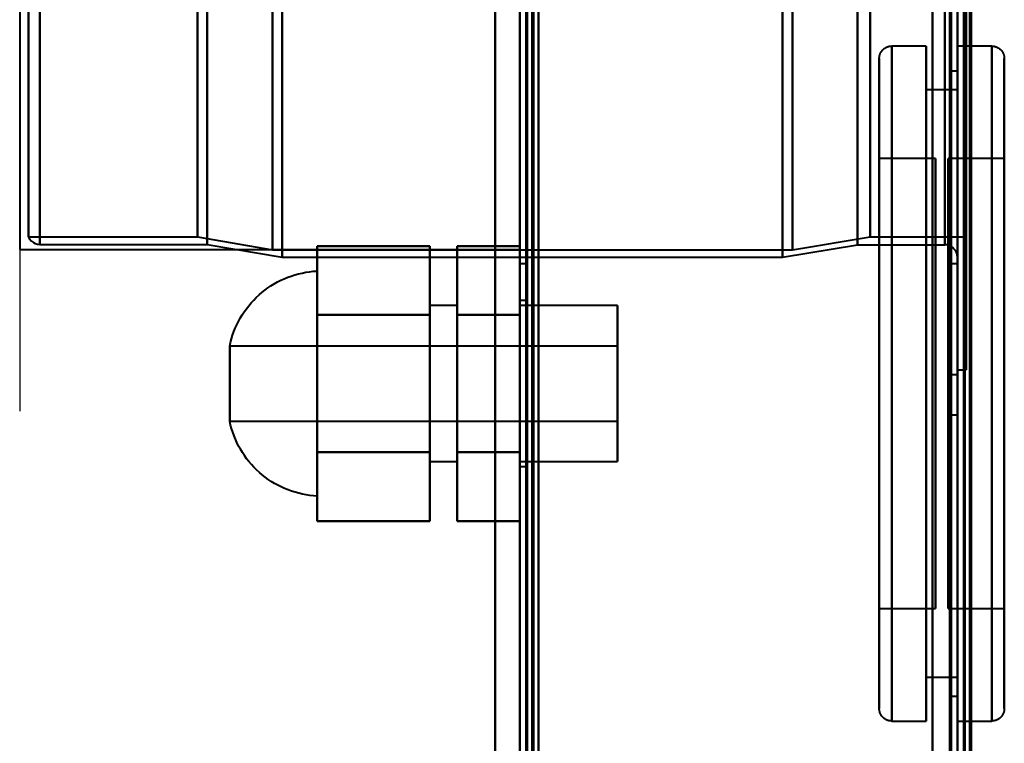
# Model space of a CAD drawing. Header units: millimetres. Extents: x -1087 to 1688, y -120 to 1010.
# Tile 24 of 86: x -573 to -494, y 548 to 606. Entities that reach past the tile are written whole.
import ezdxf

# ---------------------------------------------------------------- set-up
doc = ezdxf.new("R2010")
doc.units = ezdxf.units.MM
doc.layers.add('A-GENM', color=13, linetype='Continuous', lineweight=40)
doc.layers.add('G-IMPT', color=8, linetype='Continuous', lineweight=40)

# ---------------------------------------------------------------- blocks, each defined once
blk = doc.blocks.new('Maintenance r21 - Maintenance r21-751643-Arrière')
at = {"layer": 'A-GENM'}
for p, q in [((-535, 1.653), (-535, 939.653)), ((-535, 939.653), (-535, 1.653))]:
    blk.add_line(p, q, dxfattribs=at)
blk = doc.blocks.new('NEXA 700 CALQUES_dwg-751640-Arrière')
at = {"layer": 'G-IMPT'}
for p, q in [((-532.53, 937.272), (-532.53, 129.472)), ((-533.03, 902.772), (-533.03, 128.972)), ((-498.03, 902.772), (-498.03, 128.972)), ((-498.03, 129.472), (-498.03, 902.272)), ((-498.03, 839.372), (-498.03, 587.372)), ((-499.03, 588.372), (-499.03, 838.372)), ((-497.33, 837.746), (-497.33, 588.998)), ((-497.33, 837.746), (-497.33, 588.998)), ((-572.33, 588.998), (-572.33, 713.372)), ((-572.33, 713.372), (-572.33, 588.998)), ((-571.418, 588.407), (-571.418, 713.372)), ((-571.418, 713.372), (-571.418, 588.407)), ((-558.803, 588.998), (-558.803, 713.372)), ((-558.803, 713.372), (-558.803, 588.998)), ((-558.03, 713.372), (-558.03, 588.407)), ((-558.03, 588.407), (-558.03, 713.372)), ((-552.803, 587.964), (-552.803, 713.372)), ((-552.803, 713.372), (-552.803, 587.964)), ((-552.03, 713.372), (-552.03, 587.372)), ((-552.03, 587.372), (-552.03, 713.372)), ((-533.03, 713.372), (-533.03, 586.872)), ((-533.03, 586.872), (-533.03, 713.372)), ((-532.53, 586.872), (-532.53, 713.372)), ((-532.53, 713.372), (-532.53, 586.872)), ((-512.03, 713.372), (-512.03, 587.372)), ((-512.03, 587.372), (-512.03, 713.372)), ((-511.228, 587.964), (-511.228, 713.372)), ((-511.228, 713.372), (-511.228, 587.964)), ((-506.03, 713.372), (-506.03, 588.372)), ((-506.03, 588.372), (-506.03, 713.372)), ((-505.02, 588.998), (-505.02, 713.372)), ((-505.02, 713.372), (-505.02, 588.998)), ((-499.03, 713.372), (-499.03, 588.372)), ((-499.03, 588.372), (-499.03, 713.372)), ((-498.53, 713.372), (-498.53, 586.872)), ((-498.53, 586.872), (-498.53, 713.372)), ((-498.03, 713.372), (-498.03, 587.372)), ((-498.03, 713.372), (-498.03, 586.872)), ((-498.03, 587.372), (-498.03, 713.372)), ((-498.03, 578.372), (-498.03, 713.372)), ((-498.03, 713.372), (-498.03, 578.372)), ((-498.03, 586.872), (-498.03, 713.372)), ((-497.33, 588.998), (-497.33, 713.372)), ((-497.33, 588.998), (-497.33, 713.372)), ((-497.33, 578.372), (-497.33, 713.372)), ((-497.33, 713.372), (-497.33, 578.372)), ((-500.53, 604.272), (-503.28, 604.272)), ((-503.28, 604.272), (-503.28, 577.272)), ((-503.28, 604.272), (-503.28, 550.272)), ((-503.28, 577.272), (-503.28, 604.272)), ((-500.53, 604.272), (-500.53, 577.272)), ((-500.53, 577.272), (-500.53, 604.272)), ((-495.28, 604.272), (-498.03, 604.272)), ((-498.03, 577.272), (-498.03, 604.272)), ((-498.03, 604.272), (-498.03, 550.272)), ((-498.03, 604.272), (-498.03, 550.272)), ((-495.28, 550.272), (-495.28, 604.272)), ((-495.28, 550.272), (-495.28, 604.272)), ((-495.28, 604.272), (-495.28, 577.272)), ((-495.28, 604.272), (-495.28, 577.272)), ((-504.28, 603.272), (-504.28, 577.272)), ((-504.28, 577.272), (-504.28, 603.272)), ((-504.28, 551.272), (-504.28, 603.272)), ((-494.28, 577.272), (-494.28, 603.272)), ((-494.28, 603.272), (-494.28, 577.272)), ((-494.28, 603.272), (-494.28, 551.272)), ((-498.03, 602.272), (-498.53, 602.272)), ((-498.53, 602.272), (-498.53, 577.272)), ((-498.53, 577.272), (-498.53, 602.272)), ((-498.03, 602.272), (-498.03, 577.272)), ((-498.03, 577.272), (-498.03, 602.272)), ((-498.03, 600.772), (-500.53, 600.772)), ((-500.53, 600.772), (-500.53, 577.272)), ((-500.53, 577.272), (-500.53, 600.772)), ((-498.03, 600.772), (-498.03, 577.272)), ((-498.03, 577.272), (-498.03, 600.772)), ((-499.78, 595.272), (-504.28, 595.272)), ((-504.28, 595.272), (-504.28, 577.272)), ((-504.28, 559.272), (-504.28, 595.272)), ((-504.28, 559.272), (-504.28, 595.272)), ((-499.78, 595.272), (-499.78, 559.272)), ((-499.78, 595.272), (-499.78, 559.272)), ((-499.78, 577.272), (-499.78, 595.272)), ((-494.28, 595.272), (-498.78, 595.272)), ((-498.78, 577.272), (-498.78, 595.272)), ((-498.78, 595.272), (-498.78, 577.272)), ((-494.28, 577.272), (-494.28, 595.272)), ((-494.28, 595.272), (-494.28, 577.272)), ((-572.33, 588.998), (-558.803, 588.998)), ((-571.418, 588.407), (-558.03, 588.407)), ((-558.803, 588.998), (-552.803, 587.964)), ((-558.03, 588.407), (-552.03, 587.372)), ((-512.03, 587.372), (-506.03, 588.372)), ((-511.228, 587.964), (-505.02, 588.998)), ((-506.03, 588.372), (-499.03, 588.372)), ((-505.02, 588.998), (-497.33, 588.998)), ((-552.803, 587.964), (-511.228, 587.964)), ((-552.03, 587.372), (-512.03, 587.372)), ((-533.03, 586.872), (-532.53, 586.872)), ((-498.53, 586.872), (-498.03, 586.872)), ((-549.23, 586.272), (-549.23, 568.272)), ((-549.23, 586.272), (-549.23, 577.272)), ((-549.23, 577.272), (-549.23, 586.272)), ((-532.53, 583.922), (-533.03, 583.922)), ((-533.03, 577.272), (-533.03, 583.922)), ((-533.03, 583.922), (-533.03, 577.272)), ((-532.53, 577.272), (-532.53, 583.922)), ((-532.53, 583.922), (-532.53, 577.272)), ((-538.03, 583.522), (-540.23, 583.522)), ((-540.23, 583.522), (-540.23, 577.272)), ((-540.23, 577.272), (-540.23, 583.522)), ((-538.03, 583.522), (-538.03, 577.272)), ((-538.03, 577.272), (-538.03, 583.522)), ((-525.23, 583.522), (-533.03, 583.522)), ((-533.03, 577.272), (-533.03, 583.522)), ((-533.03, 583.522), (-533.03, 571.022)), ((-533.03, 583.522), (-533.03, 571.022)), ((-525.23, 571.022), (-525.23, 583.522)), ((-525.23, 571.022), (-525.23, 583.522)), ((-525.23, 583.522), (-525.23, 577.272)), ((-525.23, 580.272), (-556.23, 580.272)), ((-556.23, 574.272), (-556.23, 580.272)), ((-556.23, 577.272), (-556.23, 580.272)), ((-556.23, 580.272), (-556.23, 577.272)), ((-525.23, 577.272), (-525.23, 580.272)), ((-525.23, 580.272), (-525.23, 577.272)), ((-498.03, 578.372), (-497.33, 578.372)), ((-556.23, 574.272), (-556.23, 577.272)), ((-556.23, 577.272), (-556.23, 574.272)), ((-549.23, 577.272), (-549.23, 568.272)), ((-549.23, 568.272), (-549.23, 577.272)), ((-540.23, 577.272), (-540.23, 571.022)), ((-540.23, 571.022), (-540.23, 577.272)), ((-538.03, 577.272), (-538.03, 571.022)), ((-538.03, 571.022), (-538.03, 577.272)), ((-533.03, 571.022), (-533.03, 577.272)), ((-533.03, 571.022), (-533.03, 577.272)), ((-533.03, 570.622), (-533.03, 577.272)), ((-533.03, 577.272), (-533.03, 570.622)), ((-532.53, 570.622), (-532.53, 577.272)), ((-532.53, 577.272), (-532.53, 570.622)), ((-525.23, 574.272), (-525.23, 577.272)), ((-525.23, 577.272), (-525.23, 574.272)), ((-525.23, 577.272), (-525.23, 571.022)), ((-525.23, 577.272), (-525.23, 571.022)), ((-504.28, 577.272), (-504.28, 559.272)), ((-504.28, 577.272), (-504.28, 559.272)), ((-504.28, 577.272), (-504.28, 551.272)), ((-504.28, 551.272), (-504.28, 577.272)), ((-503.28, 577.272), (-503.28, 550.272)), ((-503.28, 550.272), (-503.28, 577.272)), ((-500.53, 577.272), (-500.53, 550.272)), ((-500.53, 550.272), (-500.53, 577.272)), ((-500.53, 577.272), (-500.53, 553.772)), ((-500.53, 553.772), (-500.53, 577.272)), ((-499.78, 559.272), (-499.78, 577.272)), ((-499.78, 559.272), (-499.78, 577.272)), ((-498.78, 559.272), (-498.78, 577.272)), ((-498.78, 577.272), (-498.78, 559.272)), ((-498.03, 577.972), (-498.53, 577.972)), ((-498.53, 577.972), (-498.53, 576.372)), ((-498.53, 576.372), (-498.53, 577.972)), ((-498.53, 577.272), (-498.53, 552.272)), ((-498.53, 552.272), (-498.53, 577.272)), ((-498.03, 576.372), (-498.03, 577.972)), ((-498.03, 577.972), (-498.03, 576.372)), ((-498.03, 577.272), (-498.03, 553.772)), ((-498.03, 577.272), (-498.03, 552.272)), ((-498.03, 553.772), (-498.03, 577.272)), ((-498.03, 552.272), (-498.03, 577.272)), ((-498.03, 550.272), (-498.03, 577.272)), ((-498.03, 550.272), (-498.03, 577.272)), ((-495.28, 577.272), (-495.28, 550.272)), ((-494.28, 559.272), (-494.28, 577.272)), ((-494.28, 551.272), (-494.28, 577.272)), ((-494.28, 577.272), (-494.28, 559.272)), ((-494.28, 577.272), (-494.28, 551.272)), ((-498.53, 576.372), (-498.53, 574.772)), ((-498.53, 574.772), (-498.53, 576.372)), ((-498.03, 574.772), (-498.03, 576.372)), ((-498.03, 576.372), (-498.03, 574.772)), ((-556.23, 574.272), (-525.23, 574.272)), ((-498.53, 574.772), (-498.03, 574.772)), ((-540.23, 571.022), (-538.03, 571.022)), ((-533.03, 571.022), (-525.23, 571.022)), ((-533.03, 570.622), (-532.53, 570.622)), ((-504.28, 559.272), (-499.78, 559.272)), ((-498.78, 559.272), (-494.28, 559.272)), ((-500.53, 553.772), (-498.03, 553.772)), ((-498.53, 552.272), (-498.03, 552.272)), ((-503.28, 550.272), (-500.53, 550.272)), ((-498.03, 550.272), (-495.28, 550.272))]:
    blk.add_line(p, q, dxfattribs=at)
at = {"layer": 'G-IMPT', "flags": 128}
for points in [[(-533.03, 128.972), (-533.03, 331.172), (-533.03, 533.372), (-533.03, 735.572), (-533.03, 937.772)], [(-533.03, 937.772), (-533.03, 735.572), (-533.03, 533.372), (-533.03, 331.172), (-533.03, 128.972)], [(-532.53, 128.972), (-532.53, 331.172), (-532.53, 533.372), (-532.53, 735.572), (-532.53, 937.772)], [(-532.53, 937.272), (-532.53, 735.322), (-532.53, 533.372), (-532.53, 331.422), (-532.53, 129.472)], [(-532.53, 129.472), (-532.53, 331.422), (-532.53, 533.372), (-532.53, 735.322), (-532.53, 937.272)], [(-532.53, 937.272), (-532.53, 735.322), (-532.53, 533.372), (-532.53, 331.422), (-532.53, 129.472)], [(-532.53, 129.472), (-532.53, 331.422), (-532.53, 533.372), (-532.53, 735.322), (-532.53, 937.272)], [(-532.53, 937.272), (-532.53, 735.322), (-532.53, 533.372), (-532.53, 331.422), (-532.53, 129.472)], [(-532.53, 129.472), (-532.53, 331.422), (-532.53, 533.372), (-532.53, 735.322), (-532.53, 937.272)], [(-532.43, 937.772), (-532.43, 735.572), (-532.43, 533.372), (-532.43, 331.172), (-532.43, 128.972)], [(-532.43, 128.972), (-532.43, 331.172), (-532.43, 533.372), (-532.43, 735.572), (-532.43, 937.772)], [(-532.43, 937.772), (-532.43, 735.572), (-532.43, 533.372), (-532.43, 331.172), (-532.43, 128.972)], [(-532.03, 937.272), (-532.03, 735.322), (-532.03, 533.372), (-532.03, 331.422), (-532.03, 129.472)], [(-532.03, 129.472), (-532.03, 331.422), (-532.03, 533.372), (-532.03, 735.322), (-532.03, 937.272)], [(-532.03, 937.272), (-532.03, 735.322), (-532.03, 533.372), (-532.03, 331.422), (-532.03, 129.472)], [(-531.93, 129.472), (-531.93, 331.422), (-531.93, 533.372), (-531.93, 735.322), (-531.93, 937.272)], [(-531.93, 937.272), (-531.93, 735.322), (-531.93, 533.372), (-531.93, 331.422), (-531.93, 129.472)], [(-531.93, 129.472), (-531.93, 331.422), (-531.93, 533.372), (-531.93, 735.322), (-531.93, 937.272)], [(-533.03, 902.772), (-533.03, 709.322), (-533.03, 515.872), (-533.03, 322.422), (-533.03, 128.972)], [(-533.03, 128.972), (-533.03, 322.422), (-533.03, 515.872), (-533.03, 709.322), (-533.03, 902.772)], [(-532.53, 902.772), (-532.53, 709.322), (-532.53, 515.872), (-532.53, 322.422), (-532.53, 128.972)], [(-532.43, 128.972), (-532.43, 322.422), (-532.43, 515.872), (-532.43, 709.322), (-532.43, 902.772)], [(-532.43, 902.772), (-532.43, 709.322), (-532.43, 515.872), (-532.43, 322.422), (-532.43, 128.972)], [(-532.43, 128.972), (-532.43, 322.422), (-532.43, 515.872), (-532.43, 709.322), (-532.43, 902.772)], [(-500.03, 128.972), (-500.03, 322.422), (-500.03, 515.872), (-500.03, 709.322), (-500.03, 902.772)], [(-500.03, 902.772), (-500.03, 709.322), (-500.03, 515.872), (-500.03, 322.422), (-500.03, 128.972)], [(-500.03, 128.972), (-500.03, 322.422), (-500.03, 515.872), (-500.03, 709.322), (-500.03, 902.772)], [(-500.03, 902.772), (-500.03, 709.322), (-500.03, 515.872), (-500.03, 322.422), (-500.03, 128.972)], [(-498.03, 902.772), (-498.03, 709.322), (-498.03, 515.872), (-498.03, 322.422), (-498.03, 128.972)], [(-498.03, 128.972), (-498.03, 322.422), (-498.03, 515.872), (-498.03, 709.322), (-498.03, 902.772)], [(-497.53, 902.772), (-497.53, 709.322), (-497.53, 515.872), (-497.53, 322.422), (-497.53, 128.972)], [(-497.43, 902.772), (-497.43, 709.322), (-497.43, 515.872), (-497.43, 322.422), (-497.43, 128.972)], [(-497.43, 128.972), (-497.43, 322.422), (-497.43, 515.872), (-497.43, 709.322), (-497.43, 902.772)], [(-497.43, 128.972), (-497.43, 322.422), (-497.43, 515.872), (-497.43, 709.322), (-497.43, 902.772)], [(-531.53, 129.472), (-531.53, 322.672), (-531.53, 515.872), (-531.53, 709.072), (-531.53, 902.272)], [(-531.53, 902.272), (-531.53, 709.072), (-531.53, 515.872), (-531.53, 322.672), (-531.53, 129.472)], [(-531.53, 129.472), (-531.53, 322.672), (-531.53, 515.872), (-531.53, 709.072), (-531.53, 902.272)], [(-531.53, 902.272), (-531.53, 709.072), (-531.53, 515.872), (-531.53, 322.672), (-531.53, 129.472)], [(-500.03, 902.272), (-500.03, 709.072), (-500.03, 515.872), (-500.03, 322.672), (-500.03, 129.472)], [(-500.03, 129.472), (-500.03, 322.672), (-500.03, 515.872), (-500.03, 709.072), (-500.03, 902.272)], [(-500.03, 129.472), (-500.03, 322.672), (-500.03, 515.872), (-500.03, 709.072), (-500.03, 902.272)], [(-500.03, 902.272), (-500.03, 709.072), (-500.03, 515.872), (-500.03, 322.672), (-500.03, 129.472)], [(-498.63, 129.472), (-498.63, 322.672), (-498.63, 515.872), (-498.63, 709.072), (-498.63, 902.272)], [(-498.63, 902.272), (-498.63, 709.072), (-498.63, 515.872), (-498.63, 322.672), (-498.63, 129.472)], [(-498.63, 902.272), (-498.63, 709.072), (-498.63, 515.872), (-498.63, 322.672), (-498.63, 129.472)], [(-498.63, 129.472), (-498.63, 322.672), (-498.63, 515.872), (-498.63, 709.072), (-498.63, 902.272)], [(-498.63, 129.472), (-498.63, 322.672), (-498.63, 515.872), (-498.63, 709.072), (-498.63, 902.272)], [(-498.63, 902.272), (-498.63, 709.072), (-498.63, 515.872), (-498.63, 322.672), (-498.63, 129.472)], [(-498.53, 129.472), (-498.53, 322.672), (-498.53, 515.872), (-498.53, 709.072), (-498.53, 902.272)], [(-498.53, 902.272), (-498.53, 709.072), (-498.53, 515.872), (-498.53, 322.672), (-498.53, 129.472)], [(-498.03, 902.272), (-498.03, 717.047), (-498.03, 531.822), (-498.03, 346.597), (-498.03, 161.372)], [(-498.03, 902.272), (-498.03, 709.072), (-498.03, 515.872), (-498.03, 322.672), (-498.03, 129.472)], [(-498.03, 161.372), (-498.03, 346.597), (-498.03, 531.822), (-498.03, 717.047), (-498.03, 902.272)], [(-498.03, 129.472), (-498.03, 322.672), (-498.03, 515.872), (-498.03, 709.072), (-498.03, 902.272)], [(-498.03, 902.272), (-498.03, 709.072), (-498.03, 515.872), (-498.03, 322.672), (-498.03, 129.472)], [(-498.03, 129.472), (-498.03, 322.672), (-498.03, 515.872), (-498.03, 709.072), (-498.03, 902.272)], [(-497.53, 129.472), (-497.53, 322.672), (-497.53, 515.872), (-497.53, 709.072), (-497.53, 902.272)], [(-497.53, 902.272), (-497.53, 709.072), (-497.53, 515.872), (-497.53, 322.672), (-497.53, 129.472)], [(-497.53, 129.472), (-497.53, 322.672), (-497.53, 515.872), (-497.53, 709.072), (-497.53, 902.272)], [(-497.53, 902.272), (-497.53, 709.072), (-497.53, 515.872), (-497.53, 322.672), (-497.53, 129.472)], [(-497.53, 129.472), (-497.53, 322.672), (-497.53, 515.872), (-497.53, 709.072), (-497.53, 902.272)], [(-497.53, 902.272), (-497.53, 709.072), (-497.53, 515.872), (-497.53, 322.672), (-497.53, 129.472)], [(-497.03, 129.372), (-497.03, 322.622), (-497.03, 515.872), (-497.03, 709.122), (-497.03, 902.372)], [(-497.03, 902.372), (-497.03, 709.122), (-497.03, 515.872), (-497.03, 322.622), (-497.03, 129.372)], [(-497.03, 902.272), (-497.03, 709.072), (-497.03, 515.872), (-497.03, 322.672), (-497.03, 129.472)], [(-497.03, 129.472), (-497.03, 322.672), (-497.03, 515.872), (-497.03, 709.072), (-497.03, 902.272)], [(-496.93, 161.372), (-496.93, 346.597), (-496.93, 531.822), (-496.93, 717.047), (-496.93, 902.272)], [(-496.93, 902.272), (-496.93, 717.047), (-496.93, 531.822), (-496.93, 346.597), (-496.93, 161.372)], [(-533.03, 745.072), (-533.03, 626.722), (-533.03, 508.372), (-533.03, 390.022), (-533.03, 271.672)], [(-533.03, 271.672), (-533.03, 390.022), (-533.03, 508.372), (-533.03, 626.722), (-533.03, 745.072)], [(-533.03, 271.672), (-533.03, 390.022), (-533.03, 508.372), (-533.03, 626.722), (-533.03, 745.072)], [(-533.03, 745.072), (-533.03, 626.722), (-533.03, 508.372), (-533.03, 390.022), (-533.03, 271.672)], [(-532.53, 271.672), (-532.53, 390.022), (-532.53, 508.372), (-532.53, 626.722), (-532.53, 745.072)], [(-532.43, 745.072), (-532.43, 626.722), (-532.43, 508.372), (-532.43, 390.022), (-532.43, 271.672)], [(-532.43, 745.072), (-532.43, 626.722), (-532.43, 508.372), (-532.43, 390.022), (-532.43, 271.672)], [(-532.43, 271.672), (-532.43, 390.022), (-532.43, 508.372), (-532.43, 626.722), (-532.43, 745.072)], [(-531.53, 271.672), (-531.53, 390.022), (-531.53, 508.372), (-531.53, 626.722), (-531.53, 745.072)], [(-531.53, 745.072), (-531.53, 626.722), (-531.53, 508.372), (-531.53, 390.022), (-531.53, 271.672)], [(-531.53, 271.672), (-531.53, 390.022), (-531.53, 508.372), (-531.53, 626.722), (-531.53, 745.072)], [(-531.53, 745.072), (-531.53, 626.722), (-531.53, 508.372), (-531.53, 390.022), (-531.53, 271.672)], [(-504.28, 603.272), (-504.28, 603.312), (-504.277, 603.352), (-504.273, 603.392), (-504.268, 603.432), (-504.26, 603.471), (-504.252, 603.51), (-504.241, 603.549), (-504.23, 603.587), (-504.216, 603.625), (-504.201, 603.662), (-504.185, 603.698), (-504.167, 603.734), (-504.148, 603.769), (-504.128, 603.803), (-504.106, 603.837), (-504.082, 603.869), (-504.058, 603.901), (-504.032, 603.932), (-504.005, 603.961), (-503.977, 603.99), (-503.948, 604.017), (-503.918, 604.043), (-503.886, 604.068), (-503.854, 604.091), (-503.821, 604.114), (-503.787, 604.135), (-503.752, 604.154), (-503.716, 604.172), (-503.68, 604.189), (-503.643, 604.204), (-503.605, 604.218), (-503.567, 604.23), (-503.529, 604.241), (-503.49, 604.25), (-503.45, 604.258), (-503.411, 604.264), (-503.371, 604.268), (-503.331, 604.271), (-503.291, 604.272), (-503.28, 604.272)], [(-495.28, 604.272), (-495.24, 604.272), (-495.2, 604.269), (-495.161, 604.265), (-495.121, 604.26), (-495.082, 604.252), (-495.043, 604.244), (-495.004, 604.233), (-494.966, 604.222), (-494.928, 604.208), (-494.891, 604.193), (-494.854, 604.177), (-494.819, 604.159), (-494.783, 604.14), (-494.749, 604.12), (-494.716, 604.098), (-494.683, 604.074), (-494.652, 604.05), (-494.621, 604.024), (-494.591, 603.997), (-494.563, 603.969), (-494.536, 603.94), (-494.51, 603.909), (-494.485, 603.878), (-494.461, 603.846), (-494.439, 603.813), (-494.418, 603.779), (-494.398, 603.744), (-494.38, 603.708), (-494.364, 603.672), (-494.348, 603.635), (-494.335, 603.597), (-494.322, 603.559), (-494.312, 603.52), (-494.303, 603.482), (-494.295, 603.442), (-494.289, 603.403), (-494.284, 603.363), (-494.282, 603.323), (-494.28, 603.283), (-494.28, 603.272)], [(-504.28, 551.272), (-504.28, 551.293), (-504.28, 551.355), (-504.28, 551.459), (-504.28, 551.604), (-504.28, 551.791), (-504.28, 552.018), (-504.28, 552.285), (-504.28, 552.592), (-504.28, 552.939), (-504.28, 553.325), (-504.28, 553.749), (-504.28, 554.21), (-504.28, 554.709), (-504.28, 555.244), (-504.28, 555.814), (-504.28, 556.418), (-504.28, 557.055), (-504.28, 557.725), (-504.28, 558.427), (-504.28, 559.158), (-504.28, 559.918), (-504.28, 560.706), (-504.28, 561.521), (-504.28, 562.361), (-504.28, 563.224), (-504.28, 564.111), (-504.28, 565.018), (-504.28, 565.945), (-504.28, 566.889), (-504.28, 567.851), (-504.28, 568.828), (-504.28, 569.818), (-504.28, 570.82), (-504.28, 571.832), (-504.28, 572.853), (-504.28, 573.881), (-504.28, 574.915), (-504.28, 575.952), (-504.28, 576.992), (-504.28, 578.031), (-504.28, 579.07), (-504.28, 580.106), (-504.28, 581.137), (-504.28, 582.162), (-504.28, 583.18), (-504.28, 584.187), (-504.28, 585.184), (-504.28, 586.168), (-504.28, 587.138), (-504.28, 588.092), (-504.28, 589.029), (-504.28, 589.947), (-504.28, 590.845), (-504.28, 591.72), (-504.28, 592.573), (-504.28, 593.402), (-504.28, 594.204), (-504.28, 594.98), (-504.28, 595.727), (-504.28, 596.445), (-504.28, 597.131), (-504.28, 597.787), (-504.28, 598.409), (-504.28, 598.998), (-504.28, 599.551), (-504.28, 600.07), (-504.28, 600.551), (-504.28, 600.996), (-504.28, 601.402), (-504.28, 601.77), (-504.28, 602.099), (-504.28, 602.388), (-504.28, 602.637), (-504.28, 602.845), (-504.28, 603.012), (-504.28, 603.138), (-504.28, 603.223), (-504.28, 603.266), (-504.28, 603.272)], [(-504.28, 603.272), (-504.28, 603.252), (-504.28, 603.189), (-504.28, 603.085), (-504.28, 602.94), (-504.28, 602.754), (-504.28, 602.527), (-504.28, 602.26), (-504.28, 601.952), (-504.28, 601.606), (-504.28, 601.22), (-504.28, 600.796), (-504.28, 600.334), (-504.28, 599.836), (-504.28, 599.301), (-504.28, 598.731), (-504.28, 598.127), (-504.28, 597.489), (-504.28, 596.819), (-504.28, 596.118), (-504.28, 595.387), (-504.28, 594.626), (-504.28, 593.838), (-504.28, 593.024), (-504.28, 592.184), (-504.28, 591.32), (-504.28, 590.434), (-504.28, 589.527), (-504.28, 588.6), (-504.28, 587.655), (-504.28, 586.694), (-504.28, 585.717), (-504.28, 584.727), (-504.28, 583.725), (-504.28, 582.713), (-504.28, 581.691), (-504.28, 580.663), (-504.28, 579.63), (-504.28, 578.592), (-504.28, 577.553), (-504.28, 576.513), (-504.28, 575.474), (-504.28, 574.439), (-504.28, 573.407), (-504.28, 572.382), (-504.28, 571.365), (-504.28, 570.357), (-504.28, 569.36), (-504.28, 568.376), (-504.28, 567.407), (-504.28, 566.452), (-504.28, 565.516), (-504.28, 564.598), (-504.28, 563.7), (-504.28, 562.824), (-504.28, 561.971), (-504.28, 561.143), (-504.28, 560.34), (-504.28, 559.565), (-504.28, 558.818), (-504.28, 558.1), (-504.28, 557.413), (-504.28, 556.758), (-504.28, 556.136), (-504.28, 555.547), (-504.28, 554.993), (-504.28, 554.475), (-504.28, 553.993), (-504.28, 553.549), (-504.28, 553.142), (-504.28, 552.775), (-504.28, 552.446), (-504.28, 552.157), (-504.28, 551.908), (-504.28, 551.7), (-504.28, 551.532), (-504.28, 551.406), (-504.28, 551.322), (-504.28, 551.278), (-504.28, 551.272)], [(-494.28, 603.272), (-494.28, 603.252), (-494.28, 603.189), (-494.28, 603.085), (-494.28, 602.94), (-494.28, 602.754), (-494.28, 602.527), (-494.28, 602.26), (-494.28, 601.952), (-494.28, 601.606), (-494.28, 601.22), (-494.28, 600.796), (-494.28, 600.334), (-494.28, 599.836), (-494.28, 599.301), (-494.28, 598.731), (-494.28, 598.127), (-494.28, 597.489), (-494.28, 596.819), (-494.28, 596.118), (-494.28, 595.387), (-494.28, 594.626), (-494.28, 593.838), (-494.28, 593.024), (-494.28, 592.184), (-494.28, 591.32), (-494.28, 590.434), (-494.28, 589.527), (-494.28, 588.6), (-494.28, 587.655), (-494.28, 586.694), (-494.28, 585.717), (-494.28, 584.727), (-494.28, 583.725), (-494.28, 582.713), (-494.28, 581.691), (-494.28, 580.663), (-494.28, 579.63), (-494.28, 578.592), (-494.28, 577.553), (-494.28, 576.513), (-494.28, 575.474), (-494.28, 574.439), (-494.28, 573.407), (-494.28, 572.382), (-494.28, 571.365), (-494.28, 570.357), (-494.28, 569.36), (-494.28, 568.376), (-494.28, 567.407), (-494.28, 566.452), (-494.28, 565.516), (-494.28, 564.598), (-494.28, 563.7), (-494.28, 562.824), (-494.28, 561.971), (-494.28, 561.143), (-494.28, 560.34), (-494.28, 559.565), (-494.28, 558.818), (-494.28, 558.1), (-494.28, 557.413), (-494.28, 556.758), (-494.28, 556.136), (-494.28, 555.547), (-494.28, 554.993), (-494.28, 554.475), (-494.28, 553.993), (-494.28, 553.549), (-494.28, 553.142), (-494.28, 552.775), (-494.28, 552.446), (-494.28, 552.157), (-494.28, 551.908), (-494.28, 551.7), (-494.28, 551.532), (-494.28, 551.406), (-494.28, 551.322), (-494.28, 551.278), (-494.28, 551.272)], [(-494.28, 551.272), (-494.28, 551.293), (-494.28, 551.355), (-494.28, 551.459), (-494.28, 551.604), (-494.28, 551.791), (-494.28, 552.018), (-494.28, 552.285), (-494.28, 552.592), (-494.28, 552.939), (-494.28, 553.325), (-494.28, 553.749), (-494.28, 554.21), (-494.28, 554.709), (-494.28, 555.244), (-494.28, 555.814), (-494.28, 556.418), (-494.28, 557.055), (-494.28, 557.725), (-494.28, 558.427), (-494.28, 559.158), (-494.28, 559.918), (-494.28, 560.706), (-494.28, 561.521), (-494.28, 562.361), (-494.28, 563.224), (-494.28, 564.111), (-494.28, 565.018), (-494.28, 565.945), (-494.28, 566.889), (-494.28, 567.851), (-494.28, 568.828), (-494.28, 569.818), (-494.28, 570.82), (-494.28, 571.832), (-494.28, 572.853), (-494.28, 573.881), (-494.28, 574.915), (-494.28, 575.952), (-494.28, 576.992), (-494.28, 578.031), (-494.28, 579.07), (-494.28, 580.106), (-494.28, 581.137), (-494.28, 582.162), (-494.28, 583.18), (-494.28, 584.187), (-494.28, 585.184), (-494.28, 586.168), (-494.28, 587.138), (-494.28, 588.092), (-494.28, 589.029), (-494.28, 589.947), (-494.28, 590.845), (-494.28, 591.72), (-494.28, 592.573), (-494.28, 593.402), (-494.28, 594.204), (-494.28, 594.98), (-494.28, 595.727), (-494.28, 596.445), (-494.28, 597.131), (-494.28, 597.787), (-494.28, 598.409), (-494.28, 598.998), (-494.28, 599.551), (-494.28, 600.07), (-494.28, 600.551), (-494.28, 600.996), (-494.28, 601.402), (-494.28, 601.77), (-494.28, 602.099), (-494.28, 602.388), (-494.28, 602.637), (-494.28, 602.845), (-494.28, 603.012), (-494.28, 603.138), (-494.28, 603.223), (-494.28, 603.266), (-494.28, 603.272)], [(-572.33, 588.998), (-572.261, 588.87), (-572.092, 588.669), (-571.934, 588.55), (-571.804, 588.485), (-571.6, 588.424), (-571.418, 588.407)], [(-549.23, 582.772), (-549.23, 584.147), (-549.23, 585.522), (-549.23, 586.897), (-549.23, 588.272)], [(-549.23, 588.272), (-549.23, 586.897), (-549.23, 585.522), (-549.23, 584.147), (-549.23, 582.772)], [(-540.23, 588.272), (-542.48, 588.272), (-544.73, 588.272), (-546.98, 588.272), (-549.23, 588.272)], [(-549.23, 588.272), (-549.23, 586.897), (-549.23, 585.522), (-549.23, 584.147), (-549.23, 582.772)], [(-549.23, 582.772), (-549.23, 584.147), (-549.23, 585.522), (-549.23, 586.897), (-549.23, 588.272)], [(-549.23, 588.272), (-546.98, 588.272), (-544.73, 588.272), (-542.48, 588.272), (-540.23, 588.272)], [(-540.23, 582.772), (-540.23, 584.147), (-540.23, 585.522), (-540.23, 586.897), (-540.23, 588.272)], [(-540.23, 588.272), (-540.23, 586.897), (-540.23, 585.522), (-540.23, 584.147), (-540.23, 582.772)], [(-540.23, 582.772), (-540.23, 584.147), (-540.23, 585.522), (-540.23, 586.897), (-540.23, 588.272)], [(-540.23, 588.272), (-540.23, 586.897), (-540.23, 585.522), (-540.23, 584.147), (-540.23, 582.772)], [(-538.03, 582.772), (-538.03, 584.147), (-538.03, 585.522), (-538.03, 586.897), (-538.03, 588.272)], [(-538.03, 588.272), (-538.03, 586.897), (-538.03, 585.522), (-538.03, 584.147), (-538.03, 582.772)], [(-538.03, 588.272), (-538.03, 586.897), (-538.03, 585.522), (-538.03, 584.147), (-538.03, 582.772)], [(-533.03, 588.272), (-534.28, 588.272), (-535.53, 588.272), (-536.78, 588.272), (-538.03, 588.272)], [(-538.03, 582.772), (-538.03, 584.147), (-538.03, 585.522), (-538.03, 586.897), (-538.03, 588.272)], [(-538.03, 588.272), (-536.78, 588.272), (-535.53, 588.272), (-534.28, 588.272), (-533.03, 588.272)], [(-533.03, 582.772), (-533.03, 584.147), (-533.03, 585.522), (-533.03, 586.897), (-533.03, 588.272)], [(-533.03, 588.272), (-533.03, 586.897), (-533.03, 585.522), (-533.03, 584.147), (-533.03, 582.772)], [(-533.03, 582.772), (-533.03, 584.147), (-533.03, 585.522), (-533.03, 586.897), (-533.03, 588.272)], [(-533.03, 588.272), (-533.03, 586.897), (-533.03, 585.522), (-533.03, 584.147), (-533.03, 582.772)], [(-498.03, 587.372), (-498.031, 587.412), (-498.034, 587.452), (-498.038, 587.492), (-498.043, 587.532), (-498.05, 587.571), (-498.059, 587.61), (-498.069, 587.649), (-498.081, 587.687), (-498.094, 587.725), (-498.109, 587.762), (-498.126, 587.798), (-498.143, 587.834), (-498.163, 587.869), (-498.183, 587.903), (-498.205, 587.937), (-498.228, 587.969), (-498.253, 588.001), (-498.279, 588.032), (-498.306, 588.061), (-498.334, 588.09), (-498.363, 588.117), (-498.393, 588.143), (-498.425, 588.168), (-498.457, 588.191), (-498.49, 588.214), (-498.524, 588.235), (-498.559, 588.254), (-498.595, 588.272), (-498.631, 588.289), (-498.668, 588.304), (-498.706, 588.318), (-498.744, 588.33), (-498.782, 588.341), (-498.821, 588.35), (-498.86, 588.358), (-498.9, 588.364), (-498.94, 588.368), (-498.98, 588.371), (-499.02, 588.372), (-499.03, 588.372)], [(-556.23, 580.272), (-556.165, 580.565), (-556.088, 580.855), (-555.999, 581.141), (-555.899, 581.424), (-555.787, 581.703), (-555.665, 581.977), (-555.532, 582.245), (-555.388, 582.509), (-555.234, 582.766), (-555.069, 583.017), (-554.895, 583.261), (-554.711, 583.498), (-554.518, 583.727), (-554.315, 583.949), (-554.104, 584.162), (-553.885, 584.367), (-553.657, 584.562), (-553.422, 584.749), (-553.18, 584.925), (-552.931, 585.093), (-552.675, 585.249), (-552.414, 585.396), (-552.146, 585.532), (-551.874, 585.657), (-551.596, 585.771), (-551.314, 585.874), (-551.029, 585.966), (-550.74, 586.046), (-550.448, 586.115), (-550.153, 586.172), (-549.857, 586.217), (-549.558, 586.25), (-549.259, 586.271), (-549.23, 586.272)], [(-549.23, 571.772), (-549.23, 574.522), (-549.23, 577.272), (-549.23, 580.022), (-549.23, 582.772)], [(-549.23, 582.772), (-549.23, 580.022), (-549.23, 577.272), (-549.23, 574.522), (-549.23, 571.772)], [(-540.23, 582.772), (-542.48, 582.772), (-544.73, 582.772), (-546.98, 582.772), (-549.23, 582.772)], [(-549.23, 582.772), (-549.23, 580.022), (-549.23, 577.272), (-549.23, 574.522), (-549.23, 571.772)], [(-549.23, 582.772), (-546.98, 582.772), (-544.73, 582.772), (-542.48, 582.772), (-540.23, 582.772)], [(-540.23, 582.772), (-542.48, 582.772), (-544.73, 582.772), (-546.98, 582.772), (-549.23, 582.772)], [(-549.23, 571.772), (-549.23, 574.522), (-549.23, 577.272), (-549.23, 580.022), (-549.23, 582.772)], [(-549.23, 582.772), (-546.98, 582.772), (-544.73, 582.772), (-542.48, 582.772), (-540.23, 582.772)], [(-540.23, 571.772), (-540.23, 574.522), (-540.23, 577.272), (-540.23, 580.022), (-540.23, 582.772)], [(-540.23, 582.772), (-540.23, 580.022), (-540.23, 577.272), (-540.23, 574.522), (-540.23, 571.772)], [(-540.23, 571.772), (-540.23, 574.522), (-540.23, 577.272), (-540.23, 580.022), (-540.23, 582.772)], [(-540.23, 582.772), (-540.23, 580.022), (-540.23, 577.272), (-540.23, 574.522), (-540.23, 571.772)], [(-538.03, 571.772), (-538.03, 574.522), (-538.03, 577.272), (-538.03, 580.022), (-538.03, 582.772)], [(-538.03, 582.772), (-538.03, 580.022), (-538.03, 577.272), (-538.03, 574.522), (-538.03, 571.772)], [(-538.03, 582.772), (-538.03, 580.022), (-538.03, 577.272), (-538.03, 574.522), (-538.03, 571.772)], [(-533.03, 582.772), (-534.28, 582.772), (-535.53, 582.772), (-536.78, 582.772), (-538.03, 582.772)], [(-538.03, 582.772), (-536.78, 582.772), (-535.53, 582.772), (-534.28, 582.772), (-533.03, 582.772)], [(-533.03, 582.772), (-534.28, 582.772), (-535.53, 582.772), (-536.78, 582.772), (-538.03, 582.772)], [(-538.03, 571.772), (-538.03, 574.522), (-538.03, 577.272), (-538.03, 580.022), (-538.03, 582.772)], [(-538.03, 582.772), (-536.78, 582.772), (-535.53, 582.772), (-534.28, 582.772), (-533.03, 582.772)], [(-533.03, 571.772), (-533.03, 574.522), (-533.03, 577.272), (-533.03, 580.022), (-533.03, 582.772)], [(-533.03, 582.772), (-533.03, 580.022), (-533.03, 577.272), (-533.03, 574.522), (-533.03, 571.772)], [(-533.03, 571.772), (-533.03, 574.522), (-533.03, 577.272), (-533.03, 580.022), (-533.03, 582.772)], [(-533.03, 582.772), (-533.03, 580.022), (-533.03, 577.272), (-533.03, 574.522), (-533.03, 571.772)], [(-549.23, 568.272), (-549.53, 568.292), (-549.828, 568.324), (-550.125, 568.368), (-550.419, 568.424), (-550.712, 568.491), (-551.001, 568.57), (-551.287, 568.661), (-551.569, 568.763), (-551.847, 568.876), (-552.12, 569), (-552.388, 569.135), (-552.65, 569.281), (-552.907, 569.437), (-553.156, 569.603), (-553.399, 569.779), (-553.635, 569.964), (-553.863, 570.159), (-554.083, 570.363), (-554.295, 570.575), (-554.498, 570.796), (-554.693, 571.024), (-554.878, 571.261), (-555.053, 571.504), (-555.218, 571.754), (-555.374, 572.011), (-555.518, 572.274), (-555.653, 572.542), (-555.776, 572.815), (-555.889, 573.093), (-555.99, 573.376), (-556.08, 573.662), (-556.158, 573.952), (-556.225, 574.244), (-556.23, 574.272)], [(-549.23, 571.772), (-549.23, 570.397), (-549.23, 569.022), (-549.23, 567.647), (-549.23, 566.272)], [(-549.23, 566.272), (-549.23, 567.647), (-549.23, 569.022), (-549.23, 570.397), (-549.23, 571.772)], [(-549.23, 566.272), (-549.23, 567.647), (-549.23, 569.022), (-549.23, 570.397), (-549.23, 571.772)], [(-549.23, 571.772), (-546.98, 571.772), (-544.73, 571.772), (-542.48, 571.772), (-540.23, 571.772)], [(-540.23, 571.772), (-542.48, 571.772), (-544.73, 571.772), (-546.98, 571.772), (-549.23, 571.772)], [(-549.23, 571.772), (-549.23, 570.397), (-549.23, 569.022), (-549.23, 567.647), (-549.23, 566.272)], [(-549.23, 571.772), (-546.98, 571.772), (-544.73, 571.772), (-542.48, 571.772), (-540.23, 571.772)], [(-540.23, 571.772), (-542.48, 571.772), (-544.73, 571.772), (-546.98, 571.772), (-549.23, 571.772)], [(-540.23, 571.772), (-540.23, 570.397), (-540.23, 569.022), (-540.23, 567.647), (-540.23, 566.272)], [(-540.23, 566.272), (-540.23, 567.647), (-540.23, 569.022), (-540.23, 570.397), (-540.23, 571.772)], [(-540.23, 571.772), (-540.23, 570.397), (-540.23, 569.022), (-540.23, 567.647), (-540.23, 566.272)], [(-540.23, 566.272), (-540.23, 567.647), (-540.23, 569.022), (-540.23, 570.397), (-540.23, 571.772)], [(-538.03, 571.772), (-538.03, 570.397), (-538.03, 569.022), (-538.03, 567.647), (-538.03, 566.272)], [(-538.03, 566.272), (-538.03, 567.647), (-538.03, 569.022), (-538.03, 570.397), (-538.03, 571.772)], [(-538.03, 571.772), (-538.03, 570.397), (-538.03, 569.022), (-538.03, 567.647), (-538.03, 566.272)], [(-533.03, 571.772), (-534.28, 571.772), (-535.53, 571.772), (-536.78, 571.772), (-538.03, 571.772)], [(-538.03, 571.772), (-536.78, 571.772), (-535.53, 571.772), (-534.28, 571.772), (-533.03, 571.772)], [(-533.03, 571.772), (-534.28, 571.772), (-535.53, 571.772), (-536.78, 571.772), (-538.03, 571.772)], [(-538.03, 566.272), (-538.03, 567.647), (-538.03, 569.022), (-538.03, 570.397), (-538.03, 571.772)], [(-538.03, 571.772), (-536.78, 571.772), (-535.53, 571.772), (-534.28, 571.772), (-533.03, 571.772)], [(-533.03, 566.272), (-533.03, 567.647), (-533.03, 569.022), (-533.03, 570.397), (-533.03, 571.772)], [(-533.03, 571.772), (-533.03, 570.397), (-533.03, 569.022), (-533.03, 567.647), (-533.03, 566.272)], [(-533.03, 566.272), (-533.03, 567.647), (-533.03, 569.022), (-533.03, 570.397), (-533.03, 571.772)], [(-533.03, 571.772), (-533.03, 570.397), (-533.03, 569.022), (-533.03, 567.647), (-533.03, 566.272)], [(-540.23, 566.272), (-542.48, 566.272), (-544.73, 566.272), (-546.98, 566.272), (-549.23, 566.272)], [(-549.23, 566.272), (-546.98, 566.272), (-544.73, 566.272), (-542.48, 566.272), (-540.23, 566.272)], [(-538.03, 566.272), (-536.78, 566.272), (-535.53, 566.272), (-534.28, 566.272), (-533.03, 566.272)], [(-533.03, 566.272), (-534.28, 566.272), (-535.53, 566.272), (-536.78, 566.272), (-538.03, 566.272)], [(-503.28, 550.272), (-503.32, 550.273), (-503.36, 550.276), (-503.4, 550.279), (-503.44, 550.285), (-503.479, 550.292), (-503.518, 550.301), (-503.557, 550.311), (-503.595, 550.323), (-503.633, 550.336), (-503.67, 550.351), (-503.706, 550.368), (-503.742, 550.385), (-503.777, 550.404), (-503.812, 550.425), (-503.845, 550.447), (-503.878, 550.47), (-503.909, 550.495), (-503.94, 550.52), (-503.969, 550.547), (-503.998, 550.576), (-504.025, 550.605), (-504.051, 550.635), (-504.076, 550.666), (-504.1, 550.699), (-504.122, 550.732), (-504.143, 550.766), (-504.162, 550.801), (-504.18, 550.837), (-504.197, 550.873), (-504.212, 550.91), (-504.226, 550.948), (-504.238, 550.986), (-504.249, 551.024), (-504.258, 551.063), (-504.266, 551.102), (-504.272, 551.142), (-504.276, 551.182), (-504.279, 551.222), (-504.28, 551.262), (-504.28, 551.272)], [(-494.28, 551.272), (-494.281, 551.232), (-494.284, 551.192), (-494.288, 551.153), (-494.293, 551.113), (-494.3, 551.074), (-494.309, 551.035), (-494.319, 550.996), (-494.331, 550.958), (-494.344, 550.92), (-494.359, 550.883), (-494.376, 550.846), (-494.393, 550.811), (-494.413, 550.775), (-494.433, 550.741), (-494.455, 550.708), (-494.478, 550.675), (-494.503, 550.644), (-494.529, 550.613), (-494.556, 550.583), (-494.584, 550.555), (-494.613, 550.528), (-494.643, 550.502), (-494.675, 550.477), (-494.707, 550.453), (-494.74, 550.431), (-494.774, 550.41), (-494.809, 550.39), (-494.845, 550.372), (-494.881, 550.356), (-494.918, 550.34), (-494.956, 550.327), (-494.994, 550.314), (-495.032, 550.304), (-495.071, 550.294), (-495.11, 550.287), (-495.15, 550.281), (-495.19, 550.276), (-495.23, 550.274), (-495.27, 550.272), (-495.28, 550.272)]]:
    blk.add_lwpolyline(points, dxfattribs=at)
blk = doc.blocks.new('Souche connecteur circulaire R23 - Souche connecteur circulaire R23-751696-Arrière')
at = {"layer": 'A-GENM'}
for p, q in [((-573.03, 713), (-573.03, 588)), ((-533.03, 588), (-533.03, 713)), ((-573.03, 588), (-533.03, 588))]:
    blk.add_line(p, q, dxfattribs=at)

msp = doc.modelspace()

# ---------------------------------------------------------------- linework, layer by layer
at = {"color": 94, "lineweight": 30}
for p, q in [((-573.03, 588), (-573.03, 838)), ((-573.03, 838), (-573.03, 588))]:
    msp.add_line(p, q, dxfattribs=at)
at = {"color": 1, "lineweight": 30}
for p, q in [((-573.03, 588), (-573.03, 838)), ((-573.03, 600.936), (-573.03, 575.064))]:
    msp.add_line(p, q, dxfattribs=at)

# ---------------------------------------------------------------- block references
at = {"layer": 'A-GENM'}
for name in ['Maintenance r21 - Maintenance r21-751643-Arrière', 'Souche connecteur circulaire R23 - Souche connecteur circulaire R23-751696-Arrière']:
    msp.add_blockref(name, (0, 0), dxfattribs=at)
at = {"layer": 'G-IMPT'}
msp.add_blockref('NEXA 700 CALQUES_dwg-751640-Arrière', (0, 0), dxfattribs=at)

doc.saveas('drawing.dxf')
